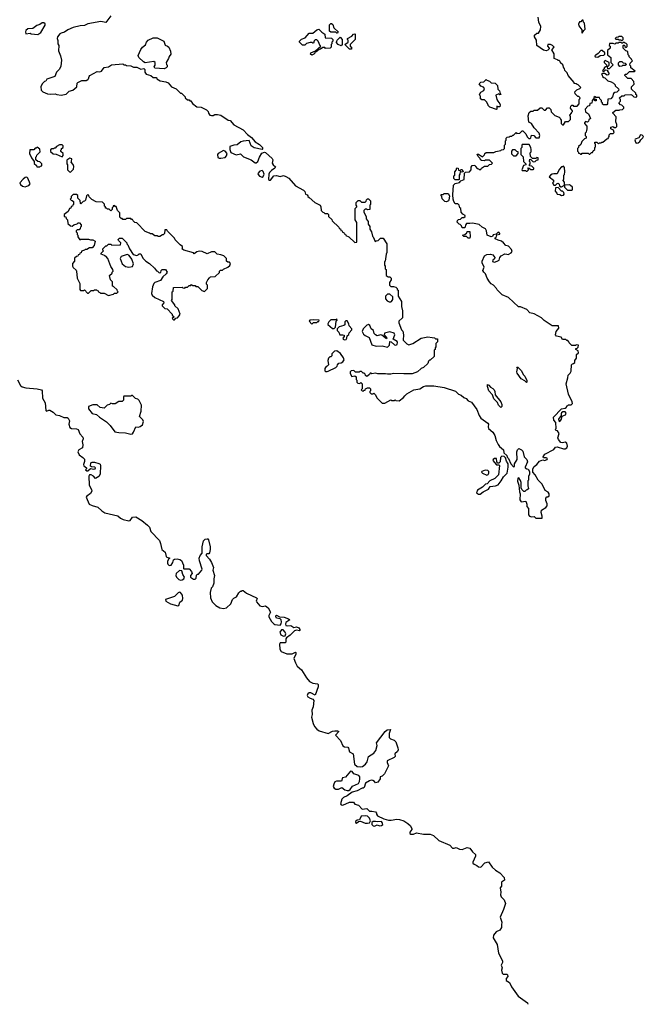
# Model space of a CAD drawing. Extents: x 1966327 to 2147849, y 395140 to 552178.
# Tile 15 of 256: x 2024072 to 2031337, y 395140 to 406605. Entities that reach past the tile are written whole.
import ezdxf

# ---------------------------------------------------------------- set-up
doc = ezdxf.new("R2010")
doc.units = 0

msp = doc.modelspace()

# ---------------------------------------------------------------- linework, layer by layer
at = {"layer": '0CON20XD'}
for points in [[(2024285, 406434), (2024317, 406455), (2024367, 406543), (2024370, 406555), (2024355, 406570), (2024335, 406568), (2024305, 406548), (2024272, 406538), (2024225, 406502), (2024165, 406498), (2024145, 406480), (2024140, 406465), (2024145, 406440), (2024195, 406450), (2024205, 406440), (2024285, 406434)], [(2025135, 406648), (2025075, 406573), (2025017, 406583), (2024865, 406557), (2024825, 406537), (2024775, 406533), (2024696, 406514), (2024632, 406485), (2024595, 406460), (2024555, 406450), (2024540, 406440), (2024514, 406406), (2024510, 406385), (2024517, 406363), (2024518, 406325), (2024526, 406304), (2024524, 406244), (2024547, 406185), (2024558, 406135), (2024552, 406065), (2024535, 406030), (2024500, 405995), (2024480, 405945), (2024388, 405912), (2024375, 405890), (2024360, 405885), (2024333, 405857), (2024320, 405825), (2024323, 405783), (2024340, 405765), (2024395, 405743), (2024435, 405738), (2024485, 405742), (2024505, 405733), (2024555, 405727), (2024615, 405737), (2024649, 405771), (2024690, 405785), (2024736, 405824), (2024742, 405865), (2024750, 405875), (2024795, 405897), (2024845, 405898), (2024865, 405908), (2024872, 405915), (2024880, 405945), (2024890, 405955), (2024975, 406002), (2025005, 405998), (2025026, 406004), (2025055, 406050), (2025105, 406057), (2025141, 406079), (2025275, 406090), (2025285, 406080), (2025305, 406080), (2025315, 406070), (2025365, 406068), (2025397, 406053), (2025435, 406052), (2025485, 406030), (2025518, 406038), (2025530, 406025), (2025530, 405995), (2025545, 405972), (2025600, 405955), (2025625, 405930), (2025665, 405930), (2025670, 405915), (2025710, 405895), (2025775, 405882), (2025801, 405871), (2025840, 405825), (2025895, 405800), (2025945, 405750), (2025955, 405750), (2025988, 405718), (2026000, 405705), (2026000, 405695), (2026025, 405670), (2026045, 405670), (2026055, 405660), (2026065, 405660), (2026085, 405630), (2026135, 405590), (2026187, 405587), (2026250, 405555), (2026267, 405537), (2026270, 405515), (2026288, 405495), (2026305, 405489), (2026325, 405491), (2026345, 405502), (2026375, 405502), (2026415, 405492), (2026500, 405435), (2026525, 405430), (2026565, 405382), (2026675, 405323), (2026725, 405268), (2026772, 405235), (2026814, 405184), (2026865, 405152), (2026902, 405115), (2026902, 405098), (2026895, 405092), (2026805, 405113), (2026770, 405135), (2026745, 405198), (2026675, 405190), (2026649, 405181), (2026605, 405147), (2026565, 405144), (2026520, 405130), (2026518, 405095), (2026530, 405060), (2026595, 405030), (2026645, 405042), (2026678, 405008), (2026768, 404975), (2026815, 404937), (2026825, 404938), (2026846, 404954), (2026864, 405005), (2026891, 405049), (2026925, 405063), (2026935, 405060), (2027015, 404990), (2027020, 404975), (2027012, 404935), (2027023, 404915), (2027051, 404891), (2027044, 404876), (2027005, 404850), (2026981, 404825), (2026974, 404806), (2026969, 404745), (2026981, 404735), (2026995, 404736), (2027034, 404785), (2027065, 404791), (2027105, 404781), (2027145, 404789), (2027171, 404781), (2027208, 404758), (2027285, 404672), (2027379, 404619), (2027392, 404605), (2027400, 404575), (2027420, 404565), (2027430, 404555), (2027430, 404545), (2027446, 404536), (2027510, 404475), (2027572, 404445), (2027580, 404425), (2027582, 404382), (2027602, 404362), (2027615, 404360), (2027625, 404350), (2027658, 404348), (2027670, 404335), (2027670, 404315), (2027708, 404278), (2027712, 404262), (2027788, 404188), (2027792, 404172), (2027808, 404168), (2027812, 404152), (2027828, 404148), (2027832, 404132), (2027848, 404128), (2027852, 404112), (2027868, 404108), (2027872, 404092), (2027908, 404078), (2027975, 404010), (2028000, 404015), (2028000, 404245), (2027980, 404275), (2027980, 404405), (2028000, 404425), (2028000, 404435), (2027990, 404445), (2027990, 404475), (2028015, 404500), (2028035, 404500), (2028055, 404480), (2028095, 404480), (2028108, 404492), (2028112, 404508), (2028125, 404520), (2028135, 404520), (2028160, 404495), (2028160, 404455), (2028150, 404445), (2028150, 404395), (2028125, 404390), (2028115, 404400), (2028095, 404400), (2028080, 404385), (2028080, 404365), (2028110, 404315), (2028110, 404285), (2028130, 404255), (2028130, 404225), (2028150, 404195), (2028150, 404165), (2028170, 404135), (2028180, 404085), (2028188, 404078), (2028212, 404022), (2028225, 404030), (2028248, 404032), (2028275, 404060), (2028305, 404060), (2028348, 403995), (2028350, 403895), (2028340, 403875), (2028330, 403795), (2028320, 403785), (2028320, 403745), (2028330, 403735), (2028330, 403705), (2028340, 403695), (2028340, 403625), (2028365, 403610), (2028385, 403610), (2028400, 403595), (2028398, 403575), (2028380, 403545), (2028380, 403515), (2028395, 403500), (2028425, 403500), (2028452, 403492), (2028470, 403475), (2028470, 403465), (2028480, 403455), (2028480, 403385), (2028520, 403325)], [(2027775, 406450), (2027765, 406450), (2027755, 406460), (2027695, 406460), (2027682, 406472), (2027680, 406545), (2027695, 406560), (2027705, 406560), (2027718, 406548), (2027732, 406512), (2027780, 406465), (2027775, 406450)], [(2030197, 405553), (2030222, 405578), (2030238, 405578), (2030258, 405558), (2030262, 405532), (2030305, 405490), (2030355, 405470), (2030368, 405458), (2030370, 405445), (2030380, 405435), (2030380, 405395), (2030395, 405380), (2030405, 405380), (2030432, 405418), (2030465, 405420), (2030487, 405443), (2030488, 405475), (2030480, 405495), (2030500, 405515), (2030500, 405525), (2030510, 405535), (2030510, 405545), (2030490, 405575), (2030492, 405598), (2030505, 405610), (2030515, 405610), (2030525, 405600), (2030565, 405600), (2030590, 405625), (2030590, 405675), (2030598, 405682), (2030600, 405695), (2030585, 405710), (2030572, 405712), (2030542, 405742), (2030540, 405765), (2030562, 405788), (2030598, 405802), (2030610, 405815), (2030578, 405848), (2030565, 405850), (2030555, 405860), (2030532, 405862), (2030530, 405875), (2030460, 405955), (2030448, 405988), (2030422, 406012), (2030420, 406035), (2030412, 406042), (2030398, 406078), (2030372, 406102), (2030368, 406118), (2030358, 406128), (2030345, 406130), (2030338, 406138), (2030300, 406155), (2030297, 406207), (2030270, 406255), (2030300, 406285), (2030280, 406305), (2030255, 406317), (2030224, 406316), (2030222, 406295), (2030240, 406275), (2030240, 406265), (2030225, 406250), (2030205, 406242), (2030175, 406250), (2030098, 406305), (2030093, 406365), (2030068, 406405), (2030068, 406425), (2030095, 406450), (2030115, 406450), (2030140, 406485), (2030142, 406525), (2030120, 406575), (2030110, 406635)], [(2030625, 406450), (2030642, 406478), (2030660, 406495), (2030650, 406565), (2030640, 406575), (2030635, 406600), (2030625, 406600), (2030608, 406582), (2030595, 406580), (2030583, 406553), (2030584, 406534), (2030620, 406485), (2030620, 406455), (2030625, 406450)], [(2027475, 406192), (2027460, 406205), (2027465, 406220), (2027518, 406242), (2027580, 406295), (2027572, 406302), (2027550, 406355), (2027535, 406370), (2027515, 406370), (2027502, 406358), (2027495, 406330), (2027485, 406330), (2027475, 406340), (2027455, 406340), (2027413, 406327), (2027395, 406310), (2027365, 406310), (2027330, 406345), (2027330, 406355), (2027355, 406380), (2027398, 406392), (2027443, 406447), (2027485, 406450), (2027535, 406487), (2027555, 406493), (2027591, 406461), (2027628, 406438), (2027632, 406392), (2027705, 406390), (2027720, 406375), (2027720, 406355), (2027710, 406345), (2027710, 406325), (2027700, 406315), (2027700, 406285), (2027690, 406275), (2027635, 406270), (2027625, 406280), (2027605, 406280), (2027575, 406260), (2027562, 406258), (2027525, 406230), (2027512, 406228), (2027510, 406215), (2027500, 406205), (2027475, 406192)], [(2027935, 406260), (2027915, 406260), (2027860, 406315), (2027900, 406345), (2027900, 406365), (2027890, 406375), (2027890, 406385), (2027940, 406415), (2027962, 406438), (2027975, 406440), (2027980, 406435), (2027980, 406375), (2027920, 406315), (2027920, 406295), (2027940, 406275), (2027935, 406260)], [(2025755, 406033), (2025645, 406040), (2025640, 406055), (2025650, 406075), (2025650, 406105), (2025635, 406120), (2025535, 406102), (2025514, 406114), (2025460, 406165), (2025453, 406187), (2025483, 406257), (2025504, 406286), (2025536, 406314), (2025550, 406345), (2025568, 406365), (2025628, 406392), (2025672, 406392), (2025750, 406355), (2025765, 406310), (2025795, 406298), (2025808, 406285), (2025829, 406239), (2025832, 406205), (2025813, 406177), (2025807, 406153), (2025780, 406105), (2025783, 406083), (2025790, 406075), (2025788, 406055), (2025780, 406045), (2025755, 406033)], [(2027815, 406302), (2027780, 406315), (2027760, 406345), (2027768, 406352), (2027770, 406365), (2027805, 406400), (2027830, 406375), (2027830, 406315), (2027815, 406302)], [(2030715, 405040), (2030732, 405058), (2030745, 405060), (2030752, 405078), (2030770, 405095), (2030770, 405115), (2030780, 405125), (2030780, 405155), (2030770, 405165), (2030772, 405178), (2030795, 405180), (2030815, 405160), (2030825, 405170), (2030845, 405170), (2030855, 405180), (2030865, 405180), (2030912, 405218), (2030928, 405222), (2030930, 405235), (2030940, 405245), (2030940, 405265), (2030955, 405280), (2030985, 405280), (2030998, 405292), (2030988, 405318), (2030960, 405335), (2030960, 405355), (2030985, 405360), (2030995, 405350), (2031015, 405350), (2031027, 405363), (2031030, 405385), (2031018, 405415), (2031020, 405475), (2030980, 405515), (2030980, 405525), (2031015, 405550), (2031055, 405550), (2031063, 405557), (2031095, 405560), (2031110, 405575), (2031108, 405588), (2031085, 405610), (2031072, 405612), (2031050, 405635), (2031070, 405655), (2031070, 405675), (2031062, 405682), (2031060, 405695), (2031085, 405720), (2031115, 405720), (2031125, 405730), (2031192, 405732), (2031207, 405727), (2031228, 405708), (2031245, 405702), (2031260, 405705), (2031260, 405725), (2031250, 405735), (2031248, 405748), (2031200, 405795), (2031200, 405825), (2031230, 405855), (2031228, 405885), (2031195, 405920), (2031155, 405920), (2031120, 405955), (2031125, 405970), (2031145, 405970), (2031175, 406000), (2031235, 406000), (2031240, 406005), (2031190, 406045), (2031190, 406065), (2031180, 406075), (2031182, 406098), (2031210, 406125), (2031202, 406132), (2031200, 406145), (2031172, 406172), (2031170, 406185), (2031160, 406195), (2031155, 406230), (2031145, 406240), (2031132, 406242), (2031100, 406275), (2031100, 406305), (2031105, 406310), (2031118, 406308), (2031122, 406292), (2031135, 406280), (2031148, 406292), (2031150, 406315), (2031138, 406328), (2031125, 406330), (2031115, 406340), (2031105, 406340), (2031095, 406330), (2031085, 406330), (2031075, 406340), (2031055, 406340), (2031045, 406330), (2031015, 406330), (2031005, 406320), (2030985, 406328), (2030942, 406328), (2030940, 406305), (2030950, 406295), (2030950, 406275), (2030920, 406245), (2030920, 406195), (2030960, 406165), (2030960, 406105), (2030978, 406088), (2030980, 406075), (2030938, 406032), (2030922, 406032), (2030920, 406055), (2030940, 406075), (2030940, 406105), (2030892, 406128), (2030882, 406118), (2030880, 406105), (2030908, 406078), (2030910, 406065), (2030898, 406052), (2030882, 406048), (2030880, 406035), (2030868, 406022), (2030860, 406015), (2030875, 406000), (2030895, 406020), (2030918, 406018), (2030920, 406005), (2030940, 405975), (2030928, 405962), (2030915, 405960), (2030885, 405980), (2030865, 405980), (2030850, 405965), (2030858, 405958), (2030860, 405945), (2030875, 405930), (2030888, 405928), (2030922, 405892), (2030962, 405882), (2030990, 405865), (2031010, 405845), (2031010, 405835), (2031048, 405798), (2031050, 405785), (2031028, 405762), (2031003, 405757), (2030990, 405745), (2030978, 405705), (2030958, 405682), (2030922, 405678), (2030920, 405625), (2030910, 405615), (2030872, 405612), (2030862, 405622), (2030860, 405635), (2030850, 405645), (2030850, 405665), (2030832, 405682), (2030828, 405698), (2030785, 405700), (2030775, 405710), (2030762, 405698), (2030760, 405680), (2030788, 405678), (2030788, 405662), (2030775, 405660), (2030760, 405680), (2030752, 405678), (2030740, 405665), (2030738, 405632), (2030712, 405628), (2030708, 405602), (2030692, 405598), (2030660, 405565), (2030662, 405532), (2030698, 405508), (2030720, 405455), (2030702, 405438), (2030700, 405425), (2030688, 405412), (2030665, 405420), (2030650, 405405), (2030650, 405395), (2030680, 405365), (2030680, 405325), (2030673, 405317), (2030670, 405295), (2030660, 405285), (2030660, 405255), (2030670, 405245), (2030670, 405225), (2030652, 405218), (2030620, 405185), (2030608, 405152), (2030582, 405128), (2030580, 405115), (2030570, 405105), (2030570, 405075), (2030578, 405068), (2030582, 405052), (2030595, 405050), (2030605, 405040), (2030615, 405040), (2030625, 405050), (2030695, 405050), (2030705, 405040), (2030715, 405040)], [(2031085, 406360), (2031100, 406375), (2031100, 406395), (2031085, 406410), (2031055, 406410), (2031045, 406400), (2031022, 406398), (2031010, 406385), (2031015, 406380), (2031045, 406380), (2031055, 406370), (2031075, 406370), (2031085, 406360)], [(2030805, 406170), (2030833, 406187), (2030877, 406193), (2030890, 406205), (2030888, 406218), (2030856, 406246), (2030840, 406245), (2030809, 406211), (2030785, 406190), (2030770, 406185), (2030775, 406172), (2030805, 406170)], [(2031065, 406060), (2031048, 406078), (2031048, 406102), (2031065, 406120), (2031085, 406120), (2031102, 406102), (2031125, 406100), (2031140, 406085), (2031125, 406070), (2031095, 406070), (2031085, 406062), (2031065, 406060)], [(2029625, 405560), (2029550, 405585), (2029530, 405605), (2029530, 405615), (2029509, 405649), (2029485, 405670), (2029455, 405670), (2029440, 405685), (2029440, 405715), (2029432, 405722), (2029430, 405735), (2029445, 405760), (2029479, 405781), (2029488, 405805), (2029475, 405820), (2029442, 405832), (2029423, 405857), (2029445, 405878), (2029478, 405882), (2029505, 405910), (2029515, 405900), (2029545, 405890), (2029565, 405870), (2029610, 405865), (2029637, 405837), (2029640, 405795), (2029660, 405775), (2029670, 405745), (2029680, 405735), (2029665, 405730), (2029655, 405740), (2029620, 405725), (2029630, 405675), (2029640, 405655), (2029667, 405627), (2029670, 405615), (2029665, 405590), (2029645, 405590), (2029632, 405598), (2029630, 405565), (2029625, 405560)], [(2028520, 403325), (2028520, 403265), (2028530, 403215), (2028530, 403135), (2028490, 403095), (2028488, 403075), (2028520, 402995), (2028537, 402977), (2028542, 402935), (2028540, 402875), (2028582, 402832), (2028605, 402820), (2028650, 402835), (2028750, 402895), (2028825, 402912), (2028876, 402906), (2028905, 402900), (2028915, 402890), (2028938, 402888), (2028940, 402855), (2028920, 402835), (2028920, 402795), (2028910, 402785), (2028910, 402765), (2028900, 402755), (2028900, 402685), (2028855, 402640), (2028845, 402640), (2028835, 402630), (2028828, 402602), (2028776, 402554), (2028750, 402545), (2028707, 402503), (2028645, 402482), (2028545, 402480), (2028425, 402487), (2028395, 402478), (2028355, 402478), (2028335, 402482), (2028245, 402480), (2028215, 402488), (2028175, 402480), (2028165, 402490), (2028155, 402490), (2028148, 402472), (2028115, 402450), (2028102, 402462), (2028098, 402478), (2028085, 402490), (2028075, 402490), (2028055, 402510), (2028035, 402510), (2028025, 402500), (2027985, 402500), (2027965, 402520), (2027932, 402518), (2027920, 402505), (2027920, 402485), (2027942, 402452), (2027975, 402460), (2027990, 402445), (2027990, 402415), (2027998, 402408), (2028000, 402385), (2028012, 402372), (2028035, 402370), (2028045, 402380), (2028060, 402365), (2028060, 402305), (2028050, 402295), (2028062, 402282), (2028075, 402280), (2028085, 402290), (2028095, 402290), (2028100, 402305), (2028125, 402320), (2028148, 402318), (2028160, 402305), (2028160, 402285), (2028150, 402275), (2028150, 402265), (2028165, 402250), (2028185, 402250), (2028198, 402258), (2028218, 402238), (2028232, 402202), (2028295, 402140), (2028325, 402140), (2028395, 402180), (2028405, 402170), (2028435, 402170), (2028445, 402180), (2028455, 402170), (2028492, 402168), (2028542, 402205), (2028557, 402225), (2028582, 402248), (2028665, 402294), (2028735, 402307), (2028775, 402333), (2028805, 402341), (2028895, 402340), (2029015, 402323), (2029148, 402278), (2029183, 402245), (2029215, 402234), (2029245, 402207), (2029274, 402194), (2029295, 402168), (2029335, 402152), (2029397, 402065), (2029424, 401995), (2029443, 401965), (2029527, 401905), (2029532, 401895), (2029528, 401865), (2029532, 401845), (2029585, 401802), (2029607, 401765), (2029622, 401705), (2029645, 401660), (2029660, 401635), (2029706, 401596), (2029713, 401563), (2029745, 401530), (2029752, 401512), (2029768, 401495), (2029793, 401433), (2029825, 401400), (2029837, 401403), (2029838, 401435), (2029868, 401485), (2029862, 401575), (2029870, 401595), (2029885, 401610), (2029918, 401598), (2029932, 401582), (2029950, 401515), (2029980, 401485), (2029988, 401455), (2029960, 401395), (2029960, 401385), (2029980, 401375), (2029995, 401370), (2030010, 401345), (2030010, 401315), (2029998, 401285), (2029998, 401245), (2029990, 401235), (2029990, 401175), (2029997, 401167), (2029998, 401142), (2029985, 401130), (2029972, 401128), (2029958, 401112), (2029945, 401110), (2029920, 401135), (2029913, 401153), (2029912, 401215), (2029905, 401240), (2029885, 401270), (2029873, 401267), (2029872, 401232), (2029888, 401185), (2029893, 401107), (2029902, 401085), (2029900, 401015), (2029915, 400990), (2029968, 400998), (2029980, 400965), (2029980, 400935), (2029998, 400915), (2029998, 400838), (2030010, 400825), (2030035, 400818), (2030065, 400820), (2030085, 400800), (2030158, 400802), (2030160, 400825), (2030148, 400865), (2030150, 400895), (2030200, 400925), (2030218, 400945), (2030217, 400967), (2030200, 401005), (2030200, 401035), (2030212, 401048), (2030225, 401050), (2030238, 401062), (2030240, 401085), (2030230, 401105), (2030194, 401124), (2030158, 401195), (2030110, 401245), (2030077, 401307), (2030050, 401335), (2030048, 401375), (2030065, 401403), (2030096, 401425), (2030126, 401464), (2030165, 401480), (2030185, 401474), (2030218, 401485), (2030220, 401495), (2030205, 401502), (2030172, 401502), (2030170, 401515), (2030188, 401545), (2030295, 401602), (2030313, 401627), (2030335, 401632), (2030407, 401607), (2030425, 401608), (2030445, 401618), (2030452, 401638), (2030444, 401674), (2030425, 401684), (2030395, 401678), (2030375, 401683), (2030347, 401715), (2030342, 401738), (2030358, 401785), (2030338, 401818), (2030322, 401822), (2030310, 401835), (2030320, 401845), (2030318, 401915), (2030293, 401943), (2030292, 401975), (2030385, 402072), (2030425, 402080), (2030440, 402095), (2030445, 402110), (2030455, 402110), (2030465, 402120), (2030495, 402120), (2030510, 402135), (2030508, 402155), (2030464, 402244), (2030438, 402365), (2030458, 402435), (2030460, 402465), (2030485, 402490), (2030497, 402513), (2030500, 402585), (2030512, 402598), (2030525, 402600), (2030538, 402612), (2030540, 402635), (2030560, 402665), (2030560, 402705), (2030580, 402725), (2030578, 402748), (2030550, 402765), (2030552, 402778), (2030565, 402780), (2030578, 402792), (2030580, 402815), (2030555, 402820), (2030545, 402810), (2030505, 402810), (2030472, 402842), (2030470, 402855), (2030458, 402868), (2030445, 402870), (2030435, 402880), (2030395, 402880), (2030378, 402908), (2030325, 402920), (2030312, 402935), (2030322, 402975), (2030352, 403015), (2030349, 403039), (2030275, 403041), (2030181, 403101), (2030152, 403135), (2030065, 403180), (2030015, 403192), (2029981, 403231), (2029905, 403262), (2029883, 403263), (2029765, 403372), (2029691, 403401), (2029635, 403460), (2029628, 403475), (2029593, 403513), (2029565, 403528), (2029545, 403552), (2029517, 403595), (2029500, 403645), (2029478, 403665), (2029468, 403685), (2029482, 403725), (2029460, 403775), (2029460, 403795), (2029488, 403855), (2029515, 403870), (2029555, 403873), (2029585, 403866), (2029607, 403835), (2029605, 403820), (2029584, 403806), (2029581, 403791), (2029605, 403783), (2029635, 403792), (2029656, 403804), (2029664, 403835), (2029680, 403855), (2029725, 403878), (2029770, 403870), (2029770, 403875), (2029799, 403891), (2029808, 403905), (2029801, 403931), (2029767, 403967), (2029735, 403975), (2029708, 404008), (2029686, 404026), (2029645, 404036), (2029610, 404055), (2029610, 404065), (2029621, 404069), (2029631, 404099), (2029664, 404106), (2029666, 404115), (2029655, 404131), (2029642, 404128), (2029624, 404106), (2029589, 404101), (2029579, 404081), (2029565, 404077), (2029517, 404097), (2029510, 404145), (2029499, 404169), (2029458, 404188), (2029425, 404221), (2029345, 404237), (2029315, 404230), (2029278, 404232), (2029268, 404222), (2029258, 404182), (2029225, 404180), (2029220, 404205), (2029205, 404220), (2029190, 404225), (2029168, 404248), (2029172, 404268), (2029183, 404277), (2029208, 404282), (2029225, 404300), (2029245, 404300), (2029260, 404315), (2029260, 404325), (2029235, 404340), (2029213, 404363), (2029210, 404405), (2029200, 404415), (2029190, 404445), (2029175, 404460), (2029145, 404460), (2029128, 404488), (2029120, 404515), (2029117, 404565), (2029125, 404680), (2029143, 404697), (2029195, 404710), (2029212, 404728), (2029250, 404745), (2029252, 404818), (2029265, 404830), (2029310, 404835), (2029330, 404855), (2029333, 404887), (2029343, 404907), (2029375, 404910), (2029380, 404895), (2029402, 404872), (2029415, 404870), (2029425, 404860), (2029445, 404860), (2029452, 404878), (2029485, 404900), (2029525, 404900), (2029545, 404920), (2029568, 404922), (2029580, 404935), (2029545, 404970), (2029495, 404970), (2029485, 404960), (2029450, 404965), (2029440, 404975), (2029438, 404988), (2029412, 405012), (2029402, 405038), (2029415, 405040), (2029465, 405010), (2029488, 405032), (2029490, 405045), (2029505, 405060), (2029595, 405060), (2029618, 405072), (2029675, 405080), (2029685, 405090), (2029708, 405092), (2029720, 405105), (2029720, 405145), (2029730, 405155), (2029730, 405195), (2029738, 405202), (2029740, 405225), (2029752, 405238), (2029775, 405240), (2029785, 405250), (2029805, 405250), (2029815, 405260), (2029825, 405260), (2029855, 405290), (2029865, 405280), (2029897, 405283), (2029925, 405310), (2029935, 405310), (2029970, 405275), (2029982, 405242), (2030003, 405223), (2030015, 405220), (2030025, 405230), (2030035, 405260), (2030060, 405255), (2030085, 405230), (2030125, 405230), (2030132, 405255), (2030125, 405282), (2030065, 405347), (2030035, 405398), (2030002, 405412), (2029994, 405486), (2030008, 405525), (2030025, 405540), (2030055, 405540), (2030065, 405550), (2030105, 405552), (2030135, 405580), (2030155, 405580), (2030183, 405553), (2030197, 405553)], [(2031255, 405169), (2031275, 405173), (2031295, 405185), (2031307, 405205), (2031332, 405228), (2031337, 405245), (2031325, 405261), (2031305, 405263), (2031285, 405231), (2031242, 405215), (2031239, 405205), (2031247, 405177), (2031255, 405169)], [(2024305, 404890), (2024315, 404900), (2024328, 404902), (2024330, 404925), (2024305, 404950), (2024282, 404952), (2024260, 404975), (2024260, 405005), (2024268, 405012), (2024272, 405028), (2024310, 405065), (2024308, 405098), (2024275, 405120), (2024265, 405110), (2024252, 405108), (2024235, 405090), (2024192, 405088), (2024188, 405045), (2024210, 404995), (2024240, 404955), (2024242, 404932), (2024268, 404908), (2024272, 404892), (2024305, 404890)], [(2024565, 405010), (2024580, 405025), (2024580, 405045), (2024552, 405072), (2024550, 405085), (2024560, 405095), (2024560, 405105), (2024578, 405115), (2024580, 405135), (2024567, 405147), (2024535, 405148), (2024501, 405129), (2024485, 405110), (2024475, 405110), (2024465, 405100), (2024445, 405100), (2024432, 405088), (2024432, 405072), (2024462, 405042), (2024495, 405040), (2024565, 405010)], [(2026394, 404994), (2026415, 404994), (2026465, 405002), (2026481, 405019), (2026487, 405045), (2026465, 405076), (2026445, 405081), (2026383, 405045), (2026377, 405035), (2026381, 405001), (2026394, 404994)], [(2029855, 405020), (2029880, 405045), (2029878, 405068), (2029862, 405072), (2029845, 405090), (2029812, 405088), (2029800, 405075), (2029802, 405042), (2029825, 405020), (2029855, 405020)], [(2029985, 404840), (2030000, 404855), (2030000, 404865), (2029990, 404875), (2029995, 404880), (2030008, 404878), (2030025, 404860), (2030055, 404860), (2030060, 404865), (2030060, 404875), (2030038, 404898), (2030010, 404905), (2030010, 404915), (2030020, 404925), (2030020, 404945), (2030010, 404955), (2030015, 404980), (2030028, 404978), (2030055, 404950), (2030075, 404952), (2030092, 404968), (2030110, 404975), (2030110, 404995), (2030095, 405000), (2030085, 404990), (2030045, 404990), (2030022, 405012), (2030020, 405055), (2030030, 405065), (2030030, 405095), (2030028, 405115), (2030005, 405150), (2029925, 405150), (2029920, 405145), (2029920, 405115), (2029910, 405105), (2029910, 405035), (2029938, 405008), (2029940, 404955), (2029968, 404928), (2029970, 404915), (2029942, 404908), (2029920, 404855), (2029925, 404850), (2029965, 404850), (2029975, 404840), (2029985, 404840)], [(2024665, 404830), (2024698, 404865), (2024703, 404895), (2024695, 404920), (2024670, 404945), (2024677, 404953), (2024680, 404985), (2024655, 404992), (2024622, 404968), (2024620, 404925), (2024630, 404915), (2024630, 404855), (2024652, 404832), (2024665, 404830)], [(2026895, 404773), (2026909, 404781), (2026920, 404805), (2026909, 404839), (2026895, 404849), (2026870, 404840), (2026848, 404815), (2026851, 404801), (2026864, 404784), (2026895, 404773)], [(2029185, 404740), (2029145, 404740), (2029130, 404755), (2029130, 404785), (2029140, 404795), (2029140, 404835), (2029158, 404852), (2029165, 404880), (2029178, 404878), (2029182, 404852), (2029205, 404850), (2029215, 404860), (2029225, 404860), (2029240, 404835), (2029215, 404830), (2029202, 404838), (2029200, 404805), (2029190, 404795), (2029190, 404745), (2029185, 404740)], [(2030385, 404660), (2030420, 404680), (2030420, 404715), (2030400, 404735), (2030410, 404745), (2030410, 404795), (2030417, 404803), (2030422, 404835), (2030420, 404885), (2030405, 404900), (2030395, 404890), (2030385, 404890), (2030355, 404860), (2030335, 404810), (2030295, 404812), (2030275, 404808), (2030254, 404796), (2030240, 404775), (2030290, 404735), (2030290, 404715), (2030280, 404705), (2030295, 404680), (2030315, 404680), (2030332, 404698), (2030345, 404700), (2030358, 404688), (2030362, 404672), (2030375, 404660), (2030385, 404660)], [(2024135, 404660), (2024155, 404665), (2024180, 404675), (2024193, 404695), (2024168, 404758), (2024155, 404772), (2024135, 404766), (2024111, 404749), (2024073, 404705), (2024082, 404685), (2024105, 404668), (2024135, 404660)], [(2030385, 404557), (2030405, 404562), (2030413, 404575), (2030412, 404592), (2030395, 404610), (2030385, 404610), (2030345, 404650), (2030312, 404648), (2030308, 404608), (2030330, 404585), (2030332, 404572), (2030365, 404568), (2030385, 404557)], [(2030505, 404620), (2030510, 404625), (2030510, 404655), (2030490, 404675), (2030475, 404682), (2030420, 404680), (2030420, 404655), (2030440, 404630), (2030455, 404620), (2030505, 404620)], [(2025875, 403110), (2025892, 403128), (2025910, 403135), (2025930, 403155), (2025940, 403175), (2025918, 403238), (2025880, 403275), (2025880, 403285), (2025840, 403335), (2025850, 403345), (2025850, 403435), (2025860, 403445), (2025862, 403488), (2025965, 403490), (2025973, 403483), (2025995, 403480), (2026005, 403490), (2026025, 403490), (2026045, 403510), (2026065, 403510), (2026075, 403520), (2026085, 403510), (2026115, 403510), (2026125, 403500), (2026148, 403498), (2026192, 403452), (2026225, 403440), (2026260, 403475), (2026260, 403515), (2026250, 403525), (2026250, 403545), (2026263, 403577), (2026282, 403598), (2026295, 403610), (2026350, 403615), (2026398, 403662), (2026400, 403675), (2026412, 403688), (2026435, 403690), (2026445, 403700), (2026498, 403722), (2026518, 403742), (2026528, 403768), (2026515, 403780), (2026495, 403780), (2026482, 403792), (2026480, 403825), (2026450, 403855), (2026415, 403868), (2026373, 403873), (2026345, 403900), (2026305, 403900), (2026255, 403880), (2026197, 403907), (2026165, 403908), (2026135, 403900), (2026105, 403880), (2026095, 403890), (2025985, 403920), (2025960, 403935), (2025970, 403945), (2025970, 403965), (2025940, 403985), (2025885, 404040), (2025875, 404060), (2025792, 404142), (2025785, 404160), (2025762, 404158), (2025760, 404115), (2025745, 404100), (2025735, 404100), (2025705, 404080), (2025685, 404080), (2025675, 404090), (2025645, 404090), (2025615, 404110), (2025595, 404110), (2025585, 404120), (2025535, 404140), (2025435, 404240), (2025412, 404242), (2025392, 404262), (2025385, 404280), (2025375, 404280), (2025365, 404290), (2025315, 404290), (2025305, 404280), (2025275, 404280), (2025265, 404290), (2025255, 404290), (2025240, 404305), (2025240, 404355), (2025212, 404382), (2025195, 404430), (2025185, 404430), (2025175, 404440), (2025162, 404438), (2025160, 404425), (2025150, 404415), (2025150, 404395), (2025135, 404380), (2025115, 404400), (2025095, 404400), (2025085, 404410), (2025072, 404412), (2025070, 404425), (2025060, 404435), (2025058, 404458), (2025035, 404480), (2024963, 404483), (2024912, 404512), (2024882, 404542), (2024878, 404558), (2024865, 404570), (2024850, 404555), (2024840, 404505), (2024825, 404490), (2024812, 404488), (2024785, 404460), (2024780, 404465), (2024778, 404498), (2024750, 404525), (2024748, 404558), (2024735, 404570), (2024695, 404570), (2024670, 404545), (2024670, 404525), (2024660, 404515), (2024672, 404502), (2024685, 404500), (2024698, 404488), (2024700, 404455), (2024692, 404448), (2024688, 404432), (2024672, 404428), (2024668, 404412), (2024652, 404408), (2024638, 404372), (2024590, 404335), (2024592, 404312), (2024608, 404308), (2024612, 404292), (2024630, 404275), (2024632, 404232), (2024663, 404203), (2024685, 404200), (2024703, 404217), (2024742, 404228), (2024755, 404240), (2024768, 404238), (2024788, 404218), (2024790, 404195), (2024782, 404188), (2024778, 404172), (2024765, 404160), (2024742, 404158), (2024730, 404145), (2024730, 404135), (2024740, 404125), (2024740, 404105), (2024750, 404095), (2024750, 404075), (2024772, 404042), (2024785, 404050), (2024875, 404050), (2024895, 404040), (2024925, 404040), (2024950, 404025), (2024940, 403975), (2024915, 403950), (2024885, 403950), (2024855, 403930), (2024835, 403930), (2024825, 403920), (2024792, 403908), (2024788, 403892), (2024772, 403888), (2024768, 403872), (2024752, 403868), (2024748, 403852), (2024732, 403848), (2024712, 403828), (2024710, 403795), (2024688, 403765), (2024688, 403735), (2024695, 403720), (2024729, 403689), (2024733, 403675), (2024741, 403595), (2024772, 403532), (2024772, 403465), (2024782, 403452), (2024815, 403450), (2024825, 403460), (2024862, 403422), (2024875, 403420), (2024905, 403450), (2024935, 403450), (2024945, 403460), (2024965, 403460), (2024975, 403450), (2024988, 403448), (2024992, 403432), (2025005, 403430), (2025015, 403420), (2025055, 403420), (2025105, 403392), (2025165, 403410), (2025175, 403420), (2025205, 403420), (2025220, 403435), (2025212, 403442), (2025208, 403458), (2025165, 403500), (2025153, 403503), (2025152, 403552), (2025130, 403575), (2025120, 403625), (2025150, 403655), (2025150, 403665), (2025160, 403675), (2025157, 403697), (2025132, 403732), (2025100, 403825), (2025075, 403850), (2025065, 403850), (2025058, 403858), (2025020, 403875), (2025022, 403888), (2025050, 403915), (2025042, 403922), (2025040, 403935), (2025075, 403970), (2025088, 403972), (2025105, 403990), (2025135, 403990), (2025145, 403980), (2025248, 403982), (2025250, 404005), (2025222, 404032), (2025220, 404045), (2025235, 404060), (2025265, 404060), (2025320, 404005), (2025320, 403995), (2025330, 403985), (2025352, 403935), (2025395, 403870), (2025435, 403861), (2025454, 403866), (2025465, 403880), (2025485, 403880), (2025505, 403830), (2025540, 403795), (2025586, 403766), (2025643, 403713), (2025665, 403680), (2025678, 403678), (2025698, 403658), (2025718, 403662), (2025720, 403685), (2025733, 403697), (2025770, 403695), (2025788, 403665), (2025780, 403645), (2025741, 403609), (2025713, 403567), (2025645, 403546), (2025636, 403535), (2025619, 403495), (2025606, 403415), (2025616, 403396), (2025645, 403369), (2025748, 403325), (2025752, 403308), (2025730, 403285), (2025732, 403272), (2025762, 403242), (2025788, 403238), (2025850, 403175), (2025850, 403165), (2025870, 403145), (2025850, 403125), (2025865, 403110), (2025875, 403110)], [(2029045, 404483), (2029025, 404488), (2028995, 404520), (2028990, 404545), (2028980, 404555), (2028982, 404568), (2029005, 404570), (2029015, 404580), (2029065, 404580), (2029077, 404555), (2029072, 404505), (2029066, 404494), (2029045, 404483)], [(2029315, 404060), (2029295, 404060), (2029275, 404080), (2029245, 404080), (2029230, 404095), (2029258, 404102), (2029280, 404125), (2029285, 404140), (2029315, 404138), (2029320, 404075), (2029315, 404060)], [(2025345, 403724), (2025385, 403732), (2025396, 403764), (2025379, 403815), (2025360, 403845), (2025345, 403862), (2025325, 403872), (2025254, 403846), (2025242, 403825), (2025264, 403764), (2025305, 403733), (2025345, 403724)], [(2028395, 403318), (2028405, 403322), (2028418, 403345), (2028417, 403377), (2028385, 403410), (2028355, 403410), (2028333, 403387), (2028334, 403354), (2028352, 403332), (2028375, 403320), (2028395, 403318)], [(2027475, 403060), (2027495, 403080), (2027535, 403080), (2027545, 403090), (2027558, 403092), (2027560, 403105), (2027495, 403110), (2027450, 403105), (2027443, 403093), (2027475, 403060)], [(2027735, 403010), (2027750, 403025), (2027760, 403095), (2027770, 403105), (2027765, 403120), (2027755, 403110), (2027695, 403110), (2027672, 403088), (2027660, 403065), (2027660, 403055), (2027715, 403010), (2027735, 403010)], [(2027855, 402878), (2027875, 402881), (2027884, 402895), (2027888, 402925), (2027905, 402940), (2027912, 402958), (2027940, 402995), (2027940, 403005), (2027912, 403042), (2027908, 403065), (2027885, 403100), (2027872, 403098), (2027860, 403085), (2027858, 403052), (2027847, 403043), (2027793, 403027), (2027770, 403005), (2027770, 402985), (2027790, 402965), (2027800, 402935), (2027835, 402937), (2027850, 402930), (2027852, 402915), (2027837, 402895), (2027840, 402885), (2027855, 402878)], [(2028355, 402792), (2028380, 402815), (2028382, 402858), (2028400, 402855), (2028438, 402818), (2028455, 402816), (2028468, 402822), (2028472, 402845), (2028468, 402858), (2028424, 402884), (2028442, 402935), (2028433, 402953), (2028385, 402969), (2028322, 402955), (2028317, 402935), (2028348, 402895), (2028345, 402890), (2028292, 402932), (2028275, 402934), (2028235, 402924), (2028215, 402936), (2028202, 402952), (2028192, 402985), (2028168, 403005), (2028152, 403045), (2028137, 403057), (2028115, 403048), (2028074, 403006), (2028062, 402975), (2028078, 402945), (2028095, 402928), (2028143, 402903), (2028175, 402820), (2028225, 402803), (2028293, 402807), (2028355, 402792)], [(2027655, 402508), (2027665, 402512), (2027754, 402556), (2027769, 402571), (2027773, 402587), (2027790, 402605), (2027815, 402610), (2027835, 402622), (2027852, 402645), (2027846, 402666), (2027810, 402720), (2027765, 402748), (2027740, 402745), (2027710, 402715), (2027708, 402692), (2027695, 402680), (2027685, 402680), (2027668, 402662), (2027660, 402635), (2027668, 402585), (2027655, 402570), (2027642, 402568), (2027628, 402545), (2027628, 402518), (2027635, 402510), (2027655, 402508)], [(2029975, 402380), (2029958, 402398), (2029915, 402422), (2029869, 402489), (2029864, 402505), (2029870, 402545), (2029865, 402560), (2029875, 402558), (2029916, 402515), (2029937, 402475), (2029956, 402455), (2029978, 402405), (2029980, 402385), (2029975, 402380)], [(2024045, 402411), (2024082, 402345), (2024101, 402331), (2024145, 402318), (2024275, 402308), (2024327, 402295), (2024334, 402285), (2024338, 402198), (2024368, 402145), (2024375, 402054), (2024385, 402048), (2024411, 402059), (2024425, 402057), (2024462, 402035), (2024494, 402004), (2024535, 401995), (2024585, 401973), (2024625, 401972), (2024635, 401966), (2024651, 401935), (2024646, 401896), (2024658, 401858), (2024675, 401844), (2024735, 401841), (2024755, 401833), (2024774, 401784), (2024808, 401745), (2024811, 401725), (2024800, 401695), (2024806, 401655), (2024805, 401618), (2024762, 401595), (2024748, 401575), (2024765, 401537), (2024809, 401509), (2024825, 401486), (2024828, 401462), (2024814, 401424), (2024820, 401410), (2024850, 401385), (2024850, 401375), (2024840, 401365), (2024853, 401353), (2024865, 401352), (2024895, 401378), (2024935, 401370), (2024950, 401375), (2024954, 401385), (2024947, 401395), (2024908, 401398), (2024898, 401408), (2024901, 401445), (2024917, 401453), (2024943, 401453), (2024995, 401438), (2025008, 401428), (2025012, 401415), (2025011, 401315), (2024994, 401285), (2024955, 401261), (2024930, 401290), (2024905, 401306), (2024886, 401304), (2024879, 401291), (2024880, 401185), (2024908, 401135), (2024911, 401115), (2024895, 401089), (2024853, 401057), (2024848, 401045), (2024883, 400965), (2024915, 400948), (2024983, 400927), (2025027, 400885), (2025065, 400861), (2025215, 400826), (2025245, 400801), (2025278, 400785), (2025345, 400769), (2025360, 400775), (2025388, 400812), (2025425, 400816), (2025495, 400772), (2025560, 400720), (2025583, 400695), (2025600, 400645), (2025699, 400539), (2025713, 400505), (2025727, 400437), (2025766, 400405), (2025777, 400355), (2025785, 400347), (2025820, 400335), (2025810, 400330), (2025793, 400297), (2025792, 400275), (2025798, 400265), (2025815, 400251), (2025838, 400252), (2025857, 400283), (2025864, 400316), (2025875, 400322), (2025905, 400327), (2025938, 400318), (2025955, 400308), (2025982, 400255), (2025980, 400215), (2025985, 400210), (2026045, 400210), (2026075, 400180), (2026080, 400155), (2026062, 400135), (2026063, 400115), (2026095, 400092), (2026115, 400090), (2026128, 400102), (2026132, 400138), (2026145, 400150), (2026155, 400150), (2026193, 400195), (2026197, 400205), (2026167, 400305), (2026164, 400335), (2026173, 400365), (2026198, 400395), (2026196, 400465), (2026214, 400535), (2026233, 400555), (2026255, 400562), (2026265, 400562), (2026273, 400547), (2026292, 400465), (2026292, 400435), (2026284, 400396), (2026275, 400387), (2026252, 400385), (2026244, 400376), (2026244, 400365), (2026284, 400324), (2026308, 400285), (2026329, 400225), (2026322, 400195), (2026342, 400135), (2026334, 400094), (2026333, 400045), (2026317, 400003), (2026302, 399985), (2026290, 399935), (2026293, 399875), (2026316, 399826), (2026358, 399785), (2026405, 399758), (2026445, 399750), (2026480, 399755), (2026532, 399805), (2026550, 399855), (2026565, 399870), (2026596, 399884), (2026625, 399930), (2026645, 399950), (2026655, 399950), (2026665, 399960), (2026675, 399958), (2026715, 399928), (2026830, 399875), (2026838, 399865), (2026827, 399835), (2026829, 399825), (2026868, 399778), (2026895, 399771), (2026935, 399781), (2026966, 399755), (2026994, 399705), (2026975, 399667), (2026975, 399650), (2027005, 399599), (2027031, 399571), (2027045, 399562), (2027105, 399554), (2027119, 399571), (2027120, 399595)], [(2029675, 402090), (2029650, 402115), (2029638, 402148), (2029595, 402190), (2029580, 402235), (2029538, 402285), (2029520, 402335), (2029522, 402358), (2029539, 402349), (2029557, 402327), (2029585, 402310), (2029598, 402295), (2029606, 402276), (2029610, 402235), (2029678, 402155), (2029688, 402125), (2029688, 402102), (2029675, 402090)], [(2025365, 401778), (2025385, 401784), (2025399, 401801), (2025424, 401866), (2025455, 401862), (2025475, 401867), (2025501, 401889), (2025514, 401925), (2025507, 401947), (2025468, 401985), (2025488, 402045), (2025490, 402115), (2025465, 402170), (2025450, 402185), (2025420, 402195), (2025388, 402228), (2025375, 402230), (2025365, 402220), (2025285, 402220), (2025280, 402215), (2025280, 402175), (2025265, 402160), (2025225, 402160), (2025185, 402132), (2025152, 402132), (2025135, 402140), (2025117, 402123), (2025090, 402115), (2025055, 402082), (2025008, 402088), (2024975, 402120), (2024955, 402122), (2024925, 402122), (2024875, 402100), (2024873, 402075), (2024915, 402018), (2024967, 402007), (2025000, 401975), (2025083, 401923), (2025125, 401880), (2025180, 401805), (2025225, 401798), (2025305, 401796), (2025365, 401778)], [(2030365, 401928), (2030385, 401952), (2030391, 401989), (2030432, 402005), (2030436, 402025), (2030425, 402040), (2030400, 402040), (2030383, 402027), (2030378, 402015), (2030380, 401995), (2030348, 401955), (2030352, 401935), (2030365, 401928)], [(2029435, 401082), (2029472, 401108), (2029533, 401137), (2029552, 401168), (2029613, 401177), (2029645, 401190), (2029682, 401235), (2029707, 401283), (2029752, 401325), (2029763, 401395), (2029762, 401432), (2029742, 401465), (2029730, 401505), (2029715, 401520), (2029688, 401522), (2029672, 401508), (2029670, 401455), (2029655, 401440), (2029642, 401442), (2029630, 401455), (2029627, 401497), (2029605, 401497), (2029588, 401485), (2029585, 401472), (2029625, 401420), (2029655, 401420), (2029660, 401415), (2029648, 401305), (2029606, 401264), (2029547, 401235), (2029518, 401202), (2029500, 401195), (2029465, 401160), (2029405, 401128), (2029392, 401095), (2029415, 401082), (2029435, 401082)], [(2029515, 401303), (2029529, 401311), (2029539, 401325), (2029537, 401345), (2029526, 401355), (2029495, 401361), (2029454, 401345), (2029452, 401335), (2029464, 401325), (2029515, 401303)], [(2025945, 400078), (2025965, 400081), (2025986, 400095), (2025992, 400115), (2025971, 400145), (2025959, 400189), (2025935, 400190), (2025895, 400155), (2025889, 400135), (2025898, 400115), (2025925, 400085), (2025945, 400078)], [(2025915, 399779), (2025925, 399783), (2025938, 399822), (2025967, 399845), (2025974, 399865), (2025968, 399905), (2025945, 399936), (2025935, 399939), (2025918, 399932), (2025875, 399890), (2025772, 399855), (2025773, 399835), (2025829, 399805), (2025915, 399779)], [(2027120, 399595), (2027116, 399616), (2027107, 399627), (2027064, 399635), (2027056, 399655), (2027057, 399665), (2027065, 399671), (2027100, 399650), (2027153, 399647), (2027205, 399630), (2027217, 399615), (2027174, 399586), (2027167, 399565), (2027171, 399551), (2027195, 399546), (2027231, 399551), (2027265, 399529), (2027297, 399537), (2027322, 399525), (2027336, 399505), (2027336, 399494), (2027330, 399490), (2027295, 399496), (2027275, 399490), (2027223, 399437), (2027181, 399409), (2027174, 399396), (2027172, 399355), (2027165, 399348), (2027105, 399348), (2027098, 399335), (2027104, 399274), (2027118, 399248), (2027185, 399221), (2027245, 399220), (2027285, 399240), (2027290, 399235), (2027287, 399217), (2027267, 399165), (2027284, 399115), (2027306, 399076), (2027356, 399035), (2027413, 398943), (2027449, 398899), (2027485, 398879), (2027542, 398872), (2027550, 398865), (2027550, 398835), (2027515, 398740), (2027465, 398765), (2027445, 398765), (2027430, 398755), (2027420, 398735), (2027429, 398719), (2027455, 398703), (2027488, 398695), (2027498, 398678), (2027489, 398605), (2027477, 398565), (2027480, 398515), (2027473, 398485), (2027491, 398411), (2027507, 398375), (2027533, 398345), (2027562, 398325), (2027665, 398293), (2027715, 398319), (2027745, 398326), (2027776, 398326), (2027788, 398318), (2027752, 398275), (2027811, 398211), (2027838, 398148), (2027855, 398140), (2027895, 398135), (2027903, 398123), (2027915, 398079), (2027955, 398058), (2027974, 397935), (2028005, 397910), (2028044, 397906), (2028065, 397911), (2028102, 397938), (2028119, 397965), (2028137, 398025), (2028198, 398065), (2028221, 398095), (2028237, 398155), (2028229, 398185), (2028330, 398315), (2028354, 398336), (2028390, 398340), (2028376, 398294), (2028376, 398247), (2028392, 398232), (2028436, 398215), (2028454, 398195), (2028477, 398127), (2028479, 398105), (2028472, 398085), (2028443, 398055), (2028444, 398025), (2028436, 398015), (2028353, 397975), (2028352, 397955), (2028370, 397915), (2028320, 397825), (2028295, 397798), (2028273, 397787), (2028270, 397765), (2028244, 397726), (2028218, 397718), (2028206, 397735), (2028186, 397746), (2028165, 397749), (2028145, 397742), (2028099, 397715), (2028084, 397666), (2028075, 397658), (2028060, 397655), (2028005, 397624), (2027945, 397610), (2027885, 397568), (2027845, 397550), (2027825, 397530), (2027808, 397475), (2027815, 397462), (2027835, 397458), (2027915, 397493), (2027962, 397492), (2027975, 397470), (2028017, 397457), (2028063, 397413), (2028115, 397420), (2028145, 397390), (2028175, 397390), (2028215, 397380), (2028227, 397367), (2028228, 397355), (2028240, 397335), (2028315, 397298), (2028367, 397283), (2028400, 397285), (2028465, 397296), (2028495, 397293), (2028545, 397277), (2028594, 397244), (2028625, 397218), (2028640, 397185), (2028640, 397175), (2028616, 397144), (2028618, 397128), (2028630, 397120), (2028659, 397121), (2028695, 397136), (2028775, 397120), (2028855, 397121), (2028894, 397105), (2028955, 397046), (2029084, 396994), (2029115, 396960), (2029135, 396957), (2029156, 396964), (2029195, 396946), (2029225, 396943), (2029285, 396964), (2029317, 396957), (2029345, 396916), (2029382, 396885), (2029382, 396865), (2029350, 396795), (2029350, 396785), (2029365, 396770), (2029397, 396757), (2029415, 396742), (2029445, 396738), (2029492, 396788), (2029535, 396800), (2029577, 396735), (2029613, 396703), (2029665, 396671), (2029715, 396617), (2029718, 396585), (2029686, 396564), (2029686, 396515), (2029670, 396495), (2029676, 396446), (2029674, 396415), (2029680, 396390), (2029715, 396357), (2029730, 396315), (2029709, 396245), (2029671, 396155), (2029690, 396095), (2029683, 396065), (2029686, 396034), (2029665, 396003), (2029621, 395985), (2029592, 395945), (2029586, 395915), (2029634, 395835), (2029648, 395735), (2029696, 395645), (2029698, 395625), (2029682, 395595), (2029691, 395565), (2029686, 395537), (2029694, 395504), (2029705, 395490), (2029745, 395492), (2029754, 395485), (2029758, 395465), (2029739, 395441), (2029739, 395419), (2029777, 395395), (2029800, 395345), (2029878, 395235), (2029986, 395156), (2029992, 395140)], [(2027145, 399427), (2027165, 399432), (2027174, 399455), (2027164, 399475), (2027141, 399501), (2027120, 399500), (2027101, 399475), (2027114, 399444), (2027145, 399427)], [(2027885, 397629), (2027905, 397631), (2027920, 397640), (2027950, 397680), (2028018, 397712), (2028031, 397735), (2028036, 397765), (2028035, 397787), (2028021, 397805), (2027965, 397822), (2027945, 397849), (2027925, 397856), (2027866, 397784), (2027833, 397777), (2027820, 397740), (2027763, 397737), (2027745, 397730), (2027731, 397705), (2027724, 397675), (2027735, 397658), (2027755, 397647), (2027785, 397647), (2027825, 397663), (2027858, 397638), (2027885, 397629)], [(2028125, 397248), (2028145, 397253), (2028157, 397275), (2028147, 397307), (2028125, 397329), (2028095, 397336), (2028051, 397329), (2028030, 397290), (2028003, 397285), (2027985, 397267), (2027984, 397256), (2027995, 397249), (2028020, 397270), (2028044, 397274), (2028095, 397250), (2028125, 397248)], [(2028205, 397214), (2028235, 397231), (2028265, 397220), (2028288, 397222), (2028301, 397235), (2028299, 397249), (2028285, 397269), (2028235, 397263), (2028215, 397270), (2028191, 397269), (2028174, 397256), (2028174, 397235), (2028188, 397218), (2028205, 397214)]]:
    msp.add_lwpolyline(points, dxfattribs=at)

doc.saveas('drawing.dxf')
